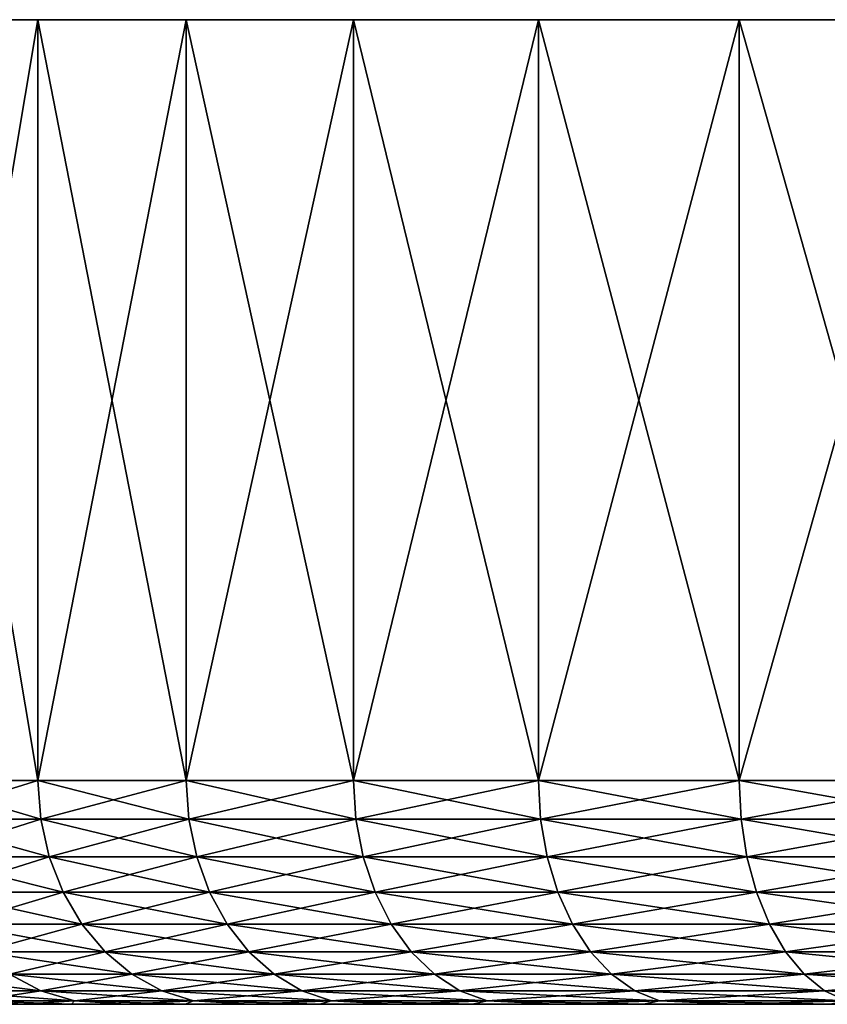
# Model space of a CAD drawing. Header units: metres. Extents: x -90 to 304, y -90 to 74.
# Tile 118 of 256: x 35 to 44, y 64 to 74. Entities that reach past the tile are written whole.
import ezdxf

# ---------------------------------------------------------------- set-up
doc = ezdxf.new("R2010")
doc.units = ezdxf.units.M
doc.layers.add('solid_21662050_350', color=7, linetype='CONTINUOUS')

msp = doc.modelspace()

# ---------------------------------------------------------------- linework, layer by layer
at = {"layer": 'solid_21662050_350'}
for points in [[(89.864159, 74.5, -2.851668), (30.135841, 74.5, -2.851668), (30, 74.5)], [(90, 74.5), (89.864159, 74.5, -2.851668), (30, 74.5)], [(30.135841, 74.5, 2.851668), (90, 74.5), (30, 74.5)], [(89.457863, 74.5, -5.677528), (30.542137, 74.5, -5.677528), (30.135841, 74.5, -2.851668)], [(89.864159, 74.5, -2.851668), (89.457863, 74.5, -5.677528), (30.135841, 74.5, -2.851668)], [(30.135841, 74.5, 2.851668), (89.864159, 74.5, 2.851668), (90, 74.5)], [(30.135841, 74.5, 2.851668), (30.542137, 74.5, 5.677528), (89.864159, 74.5, 2.851668)], [(88.78479, 74.5, -8.451977), (31.215212, 74.5, -8.451977), (30.542137, 74.5, -5.677528)], [(89.457863, 74.5, -5.677528), (88.78479, 74.5, -8.451977), (30.542137, 74.5, -5.677528)], [(30.542137, 74.5, 5.677528), (89.457863, 74.5, 5.677528), (89.864159, 74.5, 2.851668)], [(30.542137, 74.5, 5.677528), (31.215212, 74.5, 8.451977), (89.457863, 74.5, 5.677528)], [(87.851036, 74.5, -11.14988), (32.148964, 74.5, -11.14988), (31.215212, 74.5, -8.451977)], [(88.78479, 74.5, -8.451977), (87.851036, 74.5, -11.14988), (31.215212, 74.5, -8.451977)], [(31.215212, 74.5, 8.451977), (88.78479, 74.5, 8.451977), (89.457863, 74.5, 5.677528)], [(31.215212, 74.5, 8.451977), (32.148964, 74.5, 11.14988), (88.78479, 74.5, 8.451977)], [(86.665062, 74.5, -13.7468), (33.334938, 74.5, -13.7468), (32.148964, 74.5, -11.14988)], [(87.851036, 74.5, -11.14988), (86.665062, 74.5, -13.7468), (32.148964, 74.5, -11.14988)], [(32.148964, 74.5, 11.14988), (87.851036, 74.5, 11.14988), (88.78479, 74.5, 8.451977)], [(32.148964, 74.5, 11.14988), (33.334938, 74.5, 13.7468), (87.851036, 74.5, 11.14988)], [(85.23761, 74.5, -16.219219), (34.76239, 74.5, -16.219219), (33.334938, 74.5, -13.7468)], [(33.334938, 66, -13.746799), (33.334938, 74.5, -13.7468), (34.76239, 74.5, -16.219219)], [(86.665062, 74.5, -13.7468), (85.23761, 74.5, -16.219219), (33.334938, 74.5, -13.7468)], [(34.762398, 66, -16.219227), (33.334938, 66, -13.746799), (34.76239, 74.5, -16.219219)], [(33.334938, 74.5, 13.7468), (86.665062, 74.5, 13.7468), (87.851036, 74.5, 11.14988)], [(33.334938, 74.5, 13.7468), (34.76239, 74.5, 16.219219), (86.665062, 74.5, 13.7468)], [(34.762398, 66, 16.219227), (34.76239, 74.5, 16.219219), (33.334938, 74.5, 13.7468)], [(33.334938, 66, 13.746799), (34.762398, 66, 16.219227), (33.334938, 74.5, 13.7468)], [(83.581612, 74.5, -18.544743), (36.418385, 74.5, -18.544743), (34.76239, 74.5, -16.219219)], [(34.762398, 66, -16.219227), (34.76239, 74.5, -16.219219), (36.418385, 74.5, -18.544743)], [(85.23761, 74.5, -16.219219), (83.581612, 74.5, -18.544743), (34.76239, 74.5, -16.219219)], [(34.76239, 74.5, 16.219219), (85.23761, 74.5, 16.219219), (86.665062, 74.5, 13.7468)], [(34.76239, 74.5, 16.219219), (36.418385, 74.5, 18.544743), (85.23761, 74.5, 16.219219)], [(36.418407, 66, 18.544771), (36.418385, 74.5, 18.544743), (34.76239, 74.5, 16.219219)], [(34.762398, 66, 16.219227), (36.418407, 66, 18.544771), (34.76239, 74.5, 16.219219)], [(36.418407, 66, -18.544771), (34.762398, 66, -16.219227), (36.418385, 74.5, -18.544743)], [(81.712074, 74.5, -20.702314), (38.287926, 74.5, -20.702314), (36.418385, 74.5, -18.544743)], [(36.418407, 66, -18.544771), (36.418385, 74.5, -18.544743), (38.287926, 74.5, -20.702314)], [(83.581612, 74.5, -18.544743), (81.712074, 74.5, -20.702314), (36.418385, 74.5, -18.544743)], [(36.418385, 74.5, 18.544743), (83.581612, 74.5, 18.544743), (85.23761, 74.5, 16.219219)], [(36.418385, 74.5, 18.544743), (38.287926, 74.5, 20.702314), (83.581612, 74.5, 18.544743)], [(38.287979, 66, 20.702372), (38.287926, 74.5, 20.702314), (36.418385, 74.5, 18.544743)], [(36.418407, 66, 18.544771), (38.287979, 66, 20.702372), (36.418385, 74.5, 18.544743)], [(38.287979, 66, -20.702372), (36.418407, 66, -18.544771), (38.287926, 74.5, -20.702314)], [(79.645912, 74.5, -22.672407), (40.354088, 74.5, -22.672407), (38.287926, 74.5, -20.702314)], [(38.287979, 66, -20.702372), (38.287926, 74.5, -20.702314), (40.354088, 74.5, -22.672407)], [(81.712074, 74.5, -20.702314), (79.645912, 74.5, -22.672407), (38.287926, 74.5, -20.702314)], [(38.287926, 74.5, 20.702314), (81.712074, 74.5, 20.702314), (83.581612, 74.5, 18.544743)], [(38.287926, 74.5, 20.702314), (40.354088, 74.5, 22.672407), (81.712074, 74.5, 20.702314)], [(40.354179, 66, 22.672489), (40.354088, 74.5, 22.672407), (38.287926, 74.5, 20.702314)], [(38.287979, 66, 20.702372), (40.354179, 66, 22.672489), (38.287926, 74.5, 20.702314)], [(40.354179, 66, -22.672489), (38.287979, 66, -20.702372), (40.354088, 74.5, -22.672407)], [(77.401802, 74.5, -24.437208), (42.598198, 74.5, -24.437208), (40.354088, 74.5, -22.672407)], [(40.354179, 66, -22.672489), (40.354088, 74.5, -22.672407), (42.598198, 74.5, -24.437208)], [(79.645912, 74.5, -22.672407), (77.401802, 74.5, -24.437208), (40.354088, 74.5, -22.672407)], [(40.354088, 74.5, 22.672407), (79.645912, 74.5, 22.672407), (81.712074, 74.5, 20.702314)], [(40.354088, 74.5, 22.672407), (42.598198, 74.5, 24.437208), (79.645912, 74.5, 22.672407)], [(42.598293, 66, 24.437279), (42.598198, 74.5, 24.437208), (40.354088, 74.5, 22.672407)], [(40.354179, 66, 22.672489), (42.598293, 66, 24.437279), (40.354088, 74.5, 22.672407)], [(42.598293, 66, -24.437279), (40.354179, 66, -22.672489), (42.598198, 74.5, -24.437208)], [(75.000069, 74.5, -25.980717), (44.999928, 74.5, -25.980717), (42.598198, 74.5, -24.437208)], [(42.598293, 66, -24.437279), (42.598198, 74.5, -24.437208), (44.999928, 74.5, -25.980717)], [(77.401802, 74.5, -24.437208), (75.000069, 74.5, -25.980717), (42.598198, 74.5, -24.437208)], [(42.598198, 74.5, 24.437208), (77.401802, 74.5, 24.437208), (79.645912, 74.5, 22.672407)], [(42.598198, 74.5, 24.437208), (44.999928, 74.5, 25.980717), (77.401802, 74.5, 24.437208)], [(45, 66, 25.980762), (44.999928, 74.5, 25.980717), (42.598198, 74.5, 24.437208)], [(42.598293, 66, 24.437279), (45, 66, 25.980762), (42.598198, 74.5, 24.437208)], [(45, 66, -25.980762), (42.598293, 66, -24.437279), (44.999928, 74.5, -25.980717)], [(34.7939, 65.568886, 16.198977), (34.762398, 66, 16.219227), (33.334938, 66, 13.746799)], [(34.7939, 65.568886, 16.198977), (33.334938, 66, 13.746799), (33.368225, 65.568886, 13.729634)], [(33.368225, 65.568886, -13.729634), (33.334938, 66, -13.746799), (34.762398, 66, -16.219227)], [(33.368225, 65.568886, -13.729634), (34.762398, 66, -16.219227), (34.7939, 65.568886, -16.198977)], [(36.447845, 65.568886, 18.521618), (36.418407, 66, 18.544771), (34.762398, 66, 16.219227)], [(36.447845, 65.568886, 18.521618), (34.762398, 66, 16.219227), (34.7939, 65.568886, 16.198977)], [(34.7939, 65.568886, -16.198977), (34.762398, 66, -16.219227), (36.418407, 66, -18.544771)], [(34.7939, 65.568886, -16.198977), (36.418407, 66, -18.544771), (36.447845, 65.568886, -18.521618)], [(38.315083, 65.568886, 20.676525), (38.287979, 66, 20.702372), (36.418407, 66, 18.544771)], [(38.315083, 65.568886, 20.676525), (36.418407, 66, 18.544771), (36.447845, 65.568886, 18.521618)], [(36.447845, 65.568886, -18.521618), (36.418407, 66, -18.544771), (38.287979, 66, -20.702372)], [(36.447845, 65.568886, -18.521618), (38.287979, 66, -20.702372), (38.315083, 65.568886, -20.676525)], [(40.378704, 65.568886, 22.644182), (40.354179, 66, 22.672489), (38.287979, 66, 20.702372)], [(40.378704, 65.568886, 22.644182), (38.287979, 66, 20.702372), (38.315083, 65.568886, 20.676525)], [(38.315083, 65.568886, -20.676525), (38.287979, 66, -20.702372), (40.354179, 66, -22.672489)], [(38.315083, 65.568886, -20.676525), (40.354179, 66, -22.672489), (40.378704, 65.568886, -22.644182)], [(42.620018, 65.568886, 24.406771), (42.598293, 66, 24.437279), (40.354179, 66, 22.672489)], [(42.620018, 65.568886, 24.406771), (40.354179, 66, 22.672489), (40.378704, 65.568886, 22.644182)], [(40.378704, 65.568886, -22.644182), (40.354179, 66, -22.672489), (42.598293, 66, -24.437279)], [(40.378704, 65.568886, -22.644182), (42.598293, 66, -24.437279), (42.620018, 65.568886, -24.406771)], [(45.018726, 65.568886, 25.948328), (45, 66, 25.980762), (42.598293, 66, 24.437279)], [(45.018726, 65.568886, 25.948328), (42.598293, 66, 24.437279), (42.620018, 65.568886, 24.406771)], [(42.620018, 65.568886, -24.406771), (42.598293, 66, -24.437279), (45, 66, -25.980762)], [(42.620018, 65.568886, -24.406771), (45, 66, -25.980762), (45.018726, 65.568886, -25.948328)], [(33.368225, 65.568886, -13.729634), (34.7939, 65.568886, -16.198977), (33.468151, 65.147408, -13.67812)], [(33.368225, 65.568886, 13.729634), (33.468151, 65.147408, 13.67812), (34.888477, 65.147408, 16.138197)], [(34.7939, 65.568886, 16.198977), (33.368225, 65.568886, 13.729634), (34.888477, 65.147408, 16.138197)], [(34.7939, 65.568886, -16.198977), (34.888477, 65.147408, -16.138197), (33.468151, 65.147408, -13.67812)], [(34.7939, 65.568886, -16.198977), (36.447845, 65.568886, -18.521618), (34.888477, 65.147408, -16.138197)], [(34.7939, 65.568886, 16.198977), (34.888477, 65.147408, 16.138197), (36.536217, 65.147408, 18.452124)], [(36.447845, 65.568886, 18.521618), (34.7939, 65.568886, 16.198977), (36.536217, 65.147408, 18.452124)], [(36.447845, 65.568886, -18.521618), (36.536217, 65.147408, -18.452124), (34.888477, 65.147408, -16.138197)], [(36.447845, 65.568886, -18.521618), (38.315083, 65.568886, -20.676525), (36.536217, 65.147408, -18.452124)], [(36.447845, 65.568886, 18.521618), (36.536217, 65.147408, 18.452124), (38.396446, 65.147408, 20.598946)], [(38.315083, 65.568886, 20.676525), (36.447845, 65.568886, 18.521618), (38.396446, 65.147408, 20.598946)], [(38.315083, 65.568886, -20.676525), (38.396446, 65.147408, -20.598946), (36.536217, 65.147408, -18.452124)], [(38.315083, 65.568886, -20.676525), (40.378704, 65.568886, -22.644182), (38.396446, 65.147408, -20.598946)], [(38.315083, 65.568886, 20.676525), (38.396446, 65.147408, 20.598946), (40.452324, 65.147408, 22.559219)], [(40.378704, 65.568886, 22.644182), (38.315083, 65.568886, 20.676525), (40.452324, 65.147408, 22.559219)], [(40.378704, 65.568886, -22.644182), (40.452324, 65.147408, -22.559219), (38.396446, 65.147408, -20.598946)], [(40.378704, 65.568886, -22.644182), (42.620018, 65.568886, -24.406771), (40.452324, 65.147408, -22.559219)], [(40.378704, 65.568886, 22.644182), (40.452324, 65.147408, 22.559219), (42.68523, 65.147408, 24.315195)], [(42.620018, 65.568886, 24.406771), (40.378704, 65.568886, 22.644182), (42.68523, 65.147408, 24.315195)], [(42.620018, 65.568886, -24.406771), (42.68523, 65.147408, -24.315195), (40.452324, 65.147408, -22.559219)], [(42.620018, 65.568886, -24.406771), (45.018726, 65.568886, -25.948328), (42.68523, 65.147408, -24.315195)], [(42.620018, 65.568886, 24.406771), (42.68523, 65.147408, 24.315195), (45.074936, 65.147408, 25.850967)], [(45.018726, 65.568886, 25.948328), (42.620018, 65.568886, 24.406771), (45.074936, 65.147408, 25.850967)], [(45.018726, 65.568886, -25.948328), (45.074936, 65.147408, -25.850967), (42.68523, 65.147408, -24.315195)], [(33.468151, 65.147408, -13.67812), (34.888477, 65.147408, -16.138197), (33.631672, 64.751892, -13.593819)], [(33.468151, 65.147408, 13.67812), (33.631672, 64.751892, 13.593819), (35.043243, 64.751892, 16.038734)], [(34.888477, 65.147408, 16.138197), (33.468151, 65.147408, 13.67812), (35.043243, 64.751892, 16.038734)], [(34.888477, 65.147408, -16.138197), (35.043243, 64.751892, -16.038734), (33.631672, 64.751892, -13.593819)], [(34.888477, 65.147408, -16.138197), (36.536217, 65.147408, -18.452124), (35.043243, 64.751892, -16.038734)], [(34.888477, 65.147408, 16.138197), (35.043243, 64.751892, 16.038734), (36.680828, 64.751892, 18.3384)], [(36.536217, 65.147408, 18.452124), (34.888477, 65.147408, 16.138197), (36.680828, 64.751892, 18.3384)], [(36.536217, 65.147408, -18.452124), (36.680828, 64.751892, -18.3384), (35.043243, 64.751892, -16.038734)], [(36.536217, 65.147408, -18.452124), (38.396446, 65.147408, -20.598946), (36.680828, 64.751892, -18.3384)], [(36.536217, 65.147408, 18.452124), (36.680828, 64.751892, 18.3384), (38.529594, 64.751892, 20.471991)], [(38.396446, 65.147408, 20.598946), (36.536217, 65.147408, 18.452124), (38.529594, 64.751892, 20.471991)], [(38.396446, 65.147408, -20.598946), (38.529594, 64.751892, -20.471991), (36.680828, 64.751892, -18.3384)], [(38.396446, 65.147408, -20.598946), (40.452324, 65.147408, -22.559219), (38.529594, 64.751892, -20.471991)], [(38.396446, 65.147408, 20.598946), (38.529594, 64.751892, 20.471991), (40.5728, 64.751892, 22.420183)], [(40.452324, 65.147408, 22.559219), (38.396446, 65.147408, 20.598946), (40.5728, 64.751892, 22.420183)], [(40.452324, 65.147408, -22.559219), (40.5728, 64.751892, -22.420183), (38.529594, 64.751892, -20.471991)], [(40.452324, 65.147408, -22.559219), (42.68523, 65.147408, -24.315195), (40.5728, 64.751892, -22.420183)], [(40.452324, 65.147408, 22.559219), (40.5728, 64.751892, 22.420183), (42.791943, 64.751892, 24.165335)], [(42.68523, 65.147408, 24.315195), (40.452324, 65.147408, 22.559219), (42.791943, 64.751892, 24.165335)], [(42.68523, 65.147408, -24.315195), (42.791943, 64.751892, -24.165335), (40.5728, 64.751892, -22.420183)], [(42.68523, 65.147408, -24.315195), (45.074936, 65.147408, -25.850967), (42.791943, 64.751892, -24.165335)], [(42.68523, 65.147408, 24.315195), (42.791943, 64.751892, 24.165335), (45.166924, 64.751892, 25.691643)], [(45.074936, 65.147408, 25.850967), (42.68523, 65.147408, 24.315195), (45.166924, 64.751892, 25.691643)], [(45.074936, 65.147408, -25.850967), (45.166924, 64.751892, -25.691643), (42.791943, 64.751892, -24.165335)], [(33.631672, 64.751892, -13.593819), (35.043243, 64.751892, -16.038734), (33.853809, 64.394371, -13.479298)], [(33.631672, 64.751892, 13.593819), (33.853809, 64.394371, 13.479298), (35.25349, 64.394371, 15.903616)], [(35.043243, 64.751892, 16.038734), (33.631672, 64.751892, 13.593819), (35.25349, 64.394371, 15.903616)], [(35.043243, 64.751892, -16.038734), (35.25349, 64.394371, -15.903616), (33.853809, 64.394371, -13.479298)], [(35.043243, 64.751892, -16.038734), (36.680828, 64.751892, -18.3384), (35.25349, 64.394371, -15.903616)], [(35.043243, 64.751892, 16.038734), (35.25349, 64.394371, 15.903616), (36.877281, 64.394371, 18.183908)], [(36.680828, 64.751892, 18.3384), (35.043243, 64.751892, 16.038734), (36.877281, 64.394371, 18.183908)], [(36.680828, 64.751892, -18.3384), (36.877281, 64.394371, -18.183908), (35.25349, 64.394371, -15.903616)], [(36.680828, 64.751892, -18.3384), (38.529594, 64.751892, -20.471991), (36.877281, 64.394371, -18.183908)], [(36.680828, 64.751892, 18.3384), (36.877281, 64.394371, 18.183908), (38.710472, 64.394371, 20.299524)], [(38.529594, 64.751892, 20.471991), (36.680828, 64.751892, 18.3384), (38.710472, 64.394371, 20.299524)], [(38.529594, 64.751892, -20.471991), (38.710472, 64.394371, -20.299524), (36.877281, 64.394371, -18.183908)], [(38.529594, 64.751892, -20.471991), (40.5728, 64.751892, -22.420183), (38.710472, 64.394371, -20.299524)], [(38.529594, 64.751892, 20.471991), (38.710472, 64.394371, 20.299524), (40.736465, 64.394371, 22.231306)], [(40.5728, 64.751892, 22.420183), (38.529594, 64.751892, 20.471991), (40.736465, 64.394371, 22.231306)], [(40.5728, 64.751892, -22.420183), (40.736465, 64.394371, -22.231306), (38.710472, 64.394371, -20.299524)], [(40.5728, 64.751892, -22.420183), (42.791943, 64.751892, -24.165335), (40.736465, 64.394371, -22.231306)], [(40.5728, 64.751892, 22.420183), (40.736465, 64.394371, 22.231306), (42.936913, 64.394371, 23.961756)], [(42.791943, 64.751892, 24.165335), (40.5728, 64.751892, 22.420183), (42.936913, 64.394371, 23.961756)], [(42.791943, 64.751892, -24.165335), (42.936913, 64.394371, -23.961756), (40.736465, 64.394371, -22.231306)], [(42.791943, 64.751892, -24.165335), (45.166924, 64.751892, -25.691643), (42.936913, 64.394371, -23.961756)], [(42.791943, 64.751892, 24.165335), (42.936913, 64.394371, 23.961756), (45.291885, 64.394371, 25.475204)], [(45.166924, 64.751892, 25.691643), (42.791943, 64.751892, 24.165335), (45.291885, 64.394371, 25.475204)], [(45.166924, 64.751892, -25.691643), (45.291885, 64.394371, -25.475204), (42.936913, 64.394371, -23.961756)], [(33.853809, 64.394371, -13.479298), (35.25349, 64.394371, -15.903616), (34.127804, 64.085732, -13.338044)], [(33.853809, 64.394371, 13.479298), (34.127804, 64.085732, 13.338044), (35.512817, 64.085732, 15.736958)], [(35.25349, 64.394371, 15.903616), (33.853809, 64.394371, 13.479298), (35.512817, 64.085732, 15.736958)], [(35.25349, 64.394371, -15.903616), (35.512817, 64.085732, -15.736958), (34.127804, 64.085732, -13.338044)], [(35.25349, 64.394371, -15.903616), (36.877281, 64.394371, -18.183908), (35.512817, 64.085732, -15.736958)], [(35.25349, 64.394371, 15.903616), (35.512817, 64.085732, 15.736958), (37.119591, 64.085732, 17.993355)], [(36.877281, 64.394371, 18.183908), (35.25349, 64.394371, 15.903616), (37.119591, 64.085732, 17.993355)], [(36.877281, 64.394371, -18.183908), (37.119591, 64.085732, -17.993355), (35.512817, 64.085732, -15.736958)], [(36.877281, 64.394371, -18.183908), (38.710472, 64.394371, -20.299524), (37.119591, 64.085732, -17.993355)], [(36.877281, 64.394371, 18.183908), (37.119591, 64.085732, 17.993355), (38.933571, 64.085732, 20.0868)], [(38.710472, 64.394371, 20.299524), (36.877281, 64.394371, 18.183908), (38.933571, 64.085732, 20.0868)], [(38.710472, 64.394371, -20.299524), (38.933571, 64.085732, -20.0868), (37.119591, 64.085732, -17.993355)], [(38.710472, 64.394371, -20.299524), (40.736465, 64.394371, -22.231306), (38.933571, 64.085732, -20.0868)], [(38.710472, 64.394371, 20.299524), (38.933571, 64.085732, 20.0868), (40.938332, 64.085732, 21.998337)], [(40.736465, 64.394371, 22.231306), (38.710472, 64.394371, 20.299524), (40.938332, 64.085732, 21.998337)], [(40.736465, 64.394371, -22.231306), (40.938332, 64.085732, -21.998337), (38.933571, 64.085732, -20.0868)], [(40.736465, 64.394371, -22.231306), (42.936913, 64.394371, -23.961756), (40.938332, 64.085732, -21.998337)], [(40.736465, 64.394371, 22.231306), (40.938332, 64.085732, 21.998337), (43.115719, 64.085732, 23.710653)], [(42.936913, 64.394371, 23.961756), (40.736465, 64.394371, 22.231306), (43.115719, 64.085732, 23.710653)], [(42.936913, 64.394371, -23.961756), (43.115719, 64.085732, -23.710653), (40.938332, 64.085732, -21.998337)], [(42.936913, 64.394371, -23.961756), (45.291885, 64.394371, -25.475204), (43.115719, 64.085732, -23.710653)], [(42.936913, 64.394371, 23.961756), (43.115719, 64.085732, 23.710653), (45.446014, 64.085732, 25.208242)], [(45.291885, 64.394371, 25.475204), (42.936913, 64.394371, 23.961756), (45.446014, 64.085732, 25.208242)], [(45.291885, 64.394371, -25.475204), (45.446014, 64.085732, -25.208242), (43.115719, 64.085732, -23.710653)], [(34.127804, 64.085732, -13.338044), (35.512817, 64.085732, -15.736958), (34.445309, 63.835373, -13.174358)], [(34.127804, 64.085732, 13.338044), (34.445309, 63.835373, 13.174358), (35.813324, 63.835373, 15.543832)], [(35.512817, 64.085732, 15.736958), (34.127804, 64.085732, 13.338044), (35.813324, 63.835373, 15.543832)], [(35.512817, 64.085732, -15.736958), (35.813324, 63.835373, -15.543832), (34.445309, 63.835373, -13.174358)], [(35.512817, 64.085732, -15.736958), (37.119591, 64.085732, -17.993355), (35.813324, 63.835373, -15.543832)], [(35.512817, 64.085732, 15.736958), (35.813324, 63.835373, 15.543832), (37.400379, 63.835373, 17.772537)], [(37.119591, 64.085732, 17.993355), (35.512817, 64.085732, 15.736958), (37.400379, 63.835373, 17.772537)], [(37.119591, 64.085732, -17.993355), (37.400379, 63.835373, -17.772537), (35.813324, 63.835373, -15.543832)], [(37.119591, 64.085732, -17.993355), (38.933571, 64.085732, -20.0868), (37.400379, 63.835373, -17.772537)], [(37.119591, 64.085732, 17.993355), (37.400379, 63.835373, 17.772537), (39.192101, 63.835373, 19.840294)], [(38.933571, 64.085732, 20.0868), (37.119591, 64.085732, 17.993355), (39.192101, 63.835373, 19.840294)], [(38.933571, 64.085732, -20.0868), (39.192101, 63.835373, -19.840294), (37.400379, 63.835373, -17.772537)], [(38.933571, 64.085732, -20.0868), (40.938332, 64.085732, -21.998337), (39.192101, 63.835373, -19.840294)], [(38.933571, 64.085732, 20.0868), (39.192101, 63.835373, 19.840294), (41.17226, 63.835373, 21.728371)], [(40.938332, 64.085732, 21.998337), (38.933571, 64.085732, 20.0868), (41.17226, 63.835373, 21.728371)], [(40.938332, 64.085732, -21.998337), (41.17226, 63.835373, -21.728371), (39.192101, 63.835373, -19.840294)], [(40.938332, 64.085732, -21.998337), (43.115719, 64.085732, -23.710653), (41.17226, 63.835373, -21.728371)], [(40.938332, 64.085732, 21.998337), (41.17226, 63.835373, 21.728371), (43.322926, 63.835373, 23.419674)], [(43.115719, 64.085732, 23.710653), (40.938332, 64.085732, 21.998337), (43.322926, 63.835373, 23.419674)], [(43.115719, 64.085732, -23.710653), (43.322926, 63.835373, -23.419674), (41.17226, 63.835373, -21.728371)], [(43.115719, 64.085732, -23.710653), (45.446014, 64.085732, -25.208242), (43.322926, 63.835373, -23.419674)], [(43.115719, 64.085732, 23.710653), (43.322926, 63.835373, 23.419674), (45.624622, 63.835373, 24.898886)], [(45.446014, 64.085732, 25.208242), (43.115719, 64.085732, 23.710653), (45.624622, 63.835373, 24.898886)], [(45.446014, 64.085732, -25.208242), (45.624622, 63.835373, -24.898886), (43.322926, 63.835373, -23.419674)], [(33.30872, 63.835373, 10.685576), (33.675701, 63.650917, 10.53866), (34.796661, 63.650917, 12.993224)], [(34.445309, 63.835373, 13.174358), (33.30872, 63.835373, 10.685576), (34.796661, 63.650917, 12.993224)], [(34.445309, 63.835373, -13.174358), (34.796661, 63.650917, -12.993224), (33.675701, 63.650917, -10.53866)], [(34.445309, 63.835373, -13.174358), (35.813324, 63.835373, -15.543832), (34.796661, 63.650917, -12.993224)], [(34.445309, 63.835373, 13.174358), (34.796661, 63.650917, 12.993224), (36.14587, 63.650917, 15.330119)], [(35.813324, 63.835373, 15.543832), (34.445309, 63.835373, 13.174358), (36.14587, 63.650917, 15.330119)], [(35.813324, 63.835373, -15.543832), (36.14587, 63.650917, -15.330119), (34.796661, 63.650917, -12.993224)], [(35.813324, 63.835373, -15.543832), (37.400379, 63.835373, -17.772537), (36.14587, 63.650917, -15.330119)], [(35.813324, 63.835373, 15.543832), (36.14587, 63.650917, 15.330119), (37.711102, 63.650917, 17.528183)], [(37.400379, 63.835373, 17.772537), (35.813324, 63.835373, 15.543832), (37.711102, 63.650917, 17.528183)], [(37.400379, 63.835373, -17.772537), (37.711102, 63.650917, -17.528183), (36.14587, 63.650917, -15.330119)], [(37.400379, 63.835373, -17.772537), (39.192101, 63.835373, -19.840294), (37.711102, 63.650917, -17.528183)], [(37.400379, 63.835373, 17.772537), (37.711102, 63.650917, 17.528183), (39.478188, 63.650917, 19.567509)], [(39.192101, 63.835373, 19.840294), (37.400379, 63.835373, 17.772537), (39.478188, 63.650917, 19.567509)], [(39.192101, 63.835373, -19.840294), (39.478188, 63.650917, -19.567509), (37.711102, 63.650917, -17.528183)], [(39.192101, 63.835373, -19.840294), (41.17226, 63.835373, -21.728371), (39.478188, 63.650917, -19.567509)], [(39.192101, 63.835373, 19.840294), (39.478188, 63.650917, 19.567509), (41.431122, 63.650917, 21.429626)], [(41.17226, 63.835373, 21.728371), (39.192101, 63.835373, 19.840294), (41.431122, 63.650917, 21.429626)], [(41.17226, 63.835373, -21.728371), (41.431122, 63.650917, -21.429626), (39.478188, 63.650917, -19.567509)], [(41.17226, 63.835373, -21.728371), (43.322926, 63.835373, -23.419674), (41.431122, 63.650917, -21.429626)], [(41.17226, 63.835373, 21.728371), (41.431122, 63.650917, 21.429626), (43.552219, 63.650917, 23.097675)], [(43.322926, 63.835373, 23.419674), (41.17226, 63.835373, 21.728371), (43.552219, 63.650917, 23.097675)], [(43.322926, 63.835373, -23.419674), (43.552219, 63.650917, -23.097675), (41.431122, 63.650917, -21.429626)], [(43.322926, 63.835373, -23.419674), (45.624622, 63.835373, -24.898886), (43.552219, 63.650917, -23.097675)], [(43.322926, 63.835373, 23.419674), (43.552219, 63.650917, 23.097675), (45.822269, 63.650917, 24.556549)], [(45.624622, 63.835373, 24.898886), (43.322926, 63.835373, 23.419674), (45.822269, 63.650917, 24.556549)], [(45.624622, 63.835373, -24.898886), (45.822269, 63.650917, -24.556549), (43.552219, 63.650917, -23.097675)], [(33.675701, 63.650917, -10.53866), (34.796661, 63.650917, -12.993224), (34.06686, 63.537979, -10.382064)], [(33.675701, 63.650917, 10.53866), (34.06686, 63.537979, 10.382064), (35.171162, 63.537979, 12.800155)], [(34.796661, 63.650917, 12.993224), (33.675701, 63.650917, 10.53866), (35.171162, 63.537979, 12.800155)], [(34.796661, 63.650917, -12.993224), (35.171162, 63.537979, -12.800155), (34.06686, 63.537979, -10.382064)], [(34.796661, 63.650917, -12.993224), (36.14587, 63.650917, -15.330119), (35.171162, 63.537979, -12.800155)], [(34.796661, 63.650917, 12.993224), (35.171162, 63.537979, 12.800155), (36.500324, 63.537979, 15.102325)], [(36.14587, 63.650917, 15.330119), (34.796661, 63.650917, 12.993224), (36.500324, 63.537979, 15.102325)], [(36.14587, 63.650917, -15.330119), (36.500324, 63.537979, -15.102325), (35.171162, 63.537979, -12.800155)], [(36.14587, 63.650917, -15.330119), (37.711102, 63.650917, -17.528183), (36.500324, 63.537979, -15.102325)], [(36.14587, 63.650917, 15.330119), (36.500324, 63.537979, 15.102325), (38.042297, 63.537979, 17.267727)], [(37.711102, 63.650917, 17.528183), (36.14587, 63.650917, 15.330119), (38.042297, 63.537979, 17.267727)], [(37.711102, 63.650917, -17.528183), (38.042297, 63.537979, -17.267727), (36.500324, 63.537979, -15.102325)], [(37.711102, 63.650917, -17.528183), (39.478188, 63.650917, -19.567509), (38.042297, 63.537979, -17.267727)], [(37.711102, 63.650917, 17.528183), (38.042297, 63.537979, 17.267727), (39.783127, 63.537979, 19.276751)], [(39.478188, 63.650917, 19.567509), (37.711102, 63.650917, 17.528183), (39.783127, 63.537979, 19.276751)], [(39.478188, 63.650917, -19.567509), (39.783127, 63.537979, -19.276751), (38.042297, 63.537979, -17.267727)], [(39.478188, 63.650917, -19.567509), (41.431122, 63.650917, -21.429626), (39.783127, 63.537979, -19.276751)], [(39.478188, 63.650917, 19.567509), (39.783127, 63.537979, 19.276751), (41.707043, 63.537979, 21.1112)], [(41.431122, 63.650917, 21.429626), (39.478188, 63.650917, 19.567509), (41.707043, 63.537979, 21.1112)], [(41.431122, 63.650917, -21.429626), (41.707043, 63.537979, -21.1112), (39.783127, 63.537979, -19.276751)], [(41.431122, 63.650917, -21.429626), (43.552219, 63.650917, -23.097675), (41.707043, 63.537979, -21.1112)], [(41.431122, 63.650917, 21.429626), (41.707043, 63.537979, 21.1112), (43.796619, 63.537979, 22.754463)], [(43.552219, 63.650917, 23.097675), (41.431122, 63.650917, 21.429626), (43.796619, 63.537979, 22.754463)], [(43.552219, 63.650917, -23.097675), (43.796619, 63.537979, -22.754463), (41.707043, 63.537979, -21.1112)], [(43.552219, 63.650917, -23.097675), (45.822269, 63.650917, -24.556549), (43.796619, 63.537979, -22.754463)], [(43.552219, 63.650917, 23.097675), (43.796619, 63.537979, 22.754463), (46.03294, 63.537979, 24.191658)], [(45.822269, 63.650917, 24.556549), (43.552219, 63.650917, 23.097675), (46.03294, 63.537979, 24.191658)], [(32.5, 63.5), (47.000004, 63.5), (47.094791, 63.5, 1.567006)], [(32.5, 63.5), (32.532757, 63.5, -1.341784), (47.000004, 63.5)], [(32.532761, 63.5, 1.341804), (32.5, 63.5), (47.094791, 63.5, 1.567006)], [(32.532757, 63.5, -1.341784), (47.094791, 63.5, -1.567006), (47.000004, 63.5)], [(32.532757, 63.5, -1.341784), (32.63131, 63.5, -2.684103), (47.094791, 63.5, -1.567006)], [(32.631313, 63.5, 2.684134), (32.532761, 63.5, 1.341804), (47.094791, 63.5, 1.567006)], [(32.63131, 63.5, -2.684103), (47.377762, 63.5, -3.111131), (47.094791, 63.5, -1.567006)], [(32.63131, 63.5, -2.684103), (32.795818, 63.5, -4.022694), (47.377762, 63.5, -3.111131)], [(32.631313, 63.5, 2.684134), (47.094791, 63.5, 1.567006), (47.377762, 63.5, 3.111131)], [(32.795822, 63.5, 4.022728), (32.631313, 63.5, 2.684134), (47.377762, 63.5, 3.111131)], [(32.795818, 63.5, -4.022694), (47.84478, 63.5, -4.609843), (47.377762, 63.5, -3.111131)], [(32.795818, 63.5, -4.022694), (33.026081, 63.5, -5.353262), (47.84478, 63.5, -4.609843)], [(32.795822, 63.5, 4.022728), (47.377762, 63.5, 3.111131), (47.84478, 63.5, 4.609843)], [(33.026089, 63.5, 5.353295), (32.795822, 63.5, 4.022728), (47.84478, 63.5, 4.609843)], [(33.026081, 63.5, -5.353262), (48.489059, 63.5, -6.041371), (47.84478, 63.5, -4.609843)], [(33.026081, 63.5, -5.353262), (33.321533, 63.5, -6.671524), (48.489059, 63.5, -6.041371)], [(33.026089, 63.5, 5.353295), (47.84478, 63.5, 4.609843), (48.489059, 63.5, 6.041371)], [(33.321541, 63.5, 6.671554), (33.026089, 63.5, 5.353295), (48.489059, 63.5, 6.041371)], [(33.321533, 63.5, -6.671524), (49.301208, 63.5, -7.384834), (48.489059, 63.5, -6.041371)], [(33.321533, 63.5, -6.671524), (33.681263, 63.5, -7.973325), (49.301208, 63.5, -7.384834)], [(33.321541, 63.5, 6.671554), (48.489059, 63.5, 6.041371), (49.301208, 63.5, 7.384834)], [(33.681271, 63.5, 7.973351), (33.321541, 63.5, 6.671554), (49.301208, 63.5, 7.384834)], [(33.681263, 63.5, -7.973325), (50.269379, 63.5, -8.620612), (49.301208, 63.5, -7.384834)], [(33.681263, 63.5, -7.973325), (34.104244, 63.5, -9.255256), (50.269379, 63.5, -8.620612)], [(33.681271, 63.5, 7.973351), (49.301208, 63.5, 7.384834), (50.269379, 63.5, 8.620612)], [(34.104252, 63.5, 9.255278), (33.681271, 63.5, 7.973351), (50.269379, 63.5, 8.620612)], [(34.06686, 63.537979, -10.382064), (34.589546, 63.5, -10.514695), (34.104244, 63.5, -9.255256)], [(34.06686, 63.537979, -10.382064), (35.171162, 63.537979, -12.800155), (34.589546, 63.5, -10.514695)], [(34.06686, 63.537979, 10.382064), (34.104252, 63.5, 9.255278), (34.589554, 63.5, 10.514716)], [(34.06686, 63.537979, 10.382064), (34.589554, 63.5, 10.514716), (35.136189, 63.5, 11.749073)], [(35.171162, 63.537979, 12.800155), (34.06686, 63.537979, 10.382064), (35.136189, 63.5, 11.749073)], [(34.104244, 63.5, -9.255256), (51.379429, 63.5, -9.73066), (50.269379, 63.5, -8.620612)], [(34.104244, 63.5, -9.255256), (34.589546, 63.5, -10.514695), (51.379429, 63.5, -9.73066)], [(34.104252, 63.5, 9.255278), (50.269379, 63.5, 8.620612), (51.379429, 63.5, 9.73066)], [(34.589554, 63.5, 10.514716), (34.104252, 63.5, 9.255278), (51.379429, 63.5, 9.73066)], [(35.171162, 63.537979, -12.800155), (35.136177, 63.5, -11.749051), (34.589546, 63.5, -10.514695)], [(34.589546, 63.5, -10.514695), (52.615147, 63.5, -10.698783), (51.379429, 63.5, -9.73066)], [(34.589546, 63.5, -10.514695), (35.136177, 63.5, -11.749051), (52.615147, 63.5, -10.698783)], [(34.589554, 63.5, 10.514716), (51.379429, 63.5, 9.73066), (52.615147, 63.5, 10.698783)], [(34.589554, 63.5, 10.514716), (52.615147, 63.5, 10.698783), (53.958569, 63.5, 11.510911)], [(35.136189, 63.5, 11.749073), (34.589554, 63.5, 10.514716), (53.958569, 63.5, 11.510911)], [(35.171162, 63.537979, -12.800155), (35.742867, 63.5, -12.955364), (35.136177, 63.5, -11.749051)], [(35.136177, 63.5, -11.749051), (55.390125, 63.5, -12.155204), (53.958569, 63.5, -11.510911)], [(35.136177, 63.5, -11.749051), (35.742867, 63.5, -12.955364), (55.390125, 63.5, -12.155204)], [(35.136177, 63.5, -11.749051), (53.958569, 63.5, -11.510911), (52.615147, 63.5, -10.698783)], [(35.171162, 63.537979, 12.800155), (35.136189, 63.5, 11.749073), (35.742882, 63.5, 12.955387)], [(35.136189, 63.5, 11.749073), (53.958569, 63.5, 11.510911), (55.390125, 63.5, 12.155204)], [(35.136189, 63.5, 11.749073), (55.390125, 63.5, 12.155204), (56.888916, 63.5, 12.622246)], [(35.136189, 63.5, 11.749073), (56.888916, 63.5, 12.622246), (58.433056, 63.5, 12.905218)], [(35.742882, 63.5, 12.955387), (35.136189, 63.5, 11.749073), (58.433056, 63.5, 12.905218)], [(35.171162, 63.537979, -12.800155), (36.500324, 63.537979, -15.102325), (35.742867, 63.5, -12.955364)], [(35.171162, 63.537979, 12.800155), (35.742882, 63.5, 12.955387), (36.408089, 63.5, 14.130526)], [(36.500324, 63.537979, 15.102325), (35.171162, 63.537979, 12.800155), (36.408089, 63.5, 14.130526)], [(36.500324, 63.537979, -15.102325), (36.408077, 63.5, -14.130502), (35.742867, 63.5, -12.955364)], [(35.742867, 63.5, -12.955364), (60, 63.5, -13), (58.433056, 63.5, -12.905218)], [(35.742867, 63.5, -12.955364), (36.408077, 63.5, -14.130502), (60, 63.5, -13)], [(35.742867, 63.5, -12.955364), (58.433056, 63.5, -12.905218), (56.888916, 63.5, -12.622246)], [(35.742867, 63.5, -12.955364), (56.888916, 63.5, -12.622246), (55.390125, 63.5, -12.155204)], [(35.742882, 63.5, 12.955387), (58.433056, 63.5, 12.905218), (60, 63.5, 13)], [(83.591927, 63.5, 14.130502), (35.742882, 63.5, 12.955387), (60, 63.5, 13)], [(83.591927, 63.5, 14.130502), (36.408089, 63.5, 14.130526), (35.742882, 63.5, 12.955387)], [(36.500324, 63.537979, -15.102325), (37.130096, 63.5, -15.271458), (36.408077, 63.5, -14.130502)], [(36.408077, 63.5, -14.130502), (84.257118, 63.5, -12.955387), (60, 63.5, -13)], [(36.408077, 63.5, -14.130502), (83.591911, 63.5, -14.130526), (84.257118, 63.5, -12.955387)], [(36.408077, 63.5, -14.130502), (37.130096, 63.5, -15.271458), (83.591911, 63.5, -14.130526)], [(36.500324, 63.537979, 15.102325), (36.408089, 63.5, 14.130526), (37.130112, 63.5, 15.271482)], [(82.869904, 63.5, 15.271458), (37.130112, 63.5, 15.271482), (36.408089, 63.5, 14.130526)], [(83.591927, 63.5, 14.130502), (82.869904, 63.5, 15.271458), (36.408089, 63.5, 14.130526)], [(36.500324, 63.537979, -15.102325), (38.042297, 63.537979, -17.267727), (37.130096, 63.5, -15.271458)], [(36.500324, 63.537979, 15.102325), (37.130112, 63.5, 15.271482), (37.907196, 63.5, 16.375528)], [(38.042297, 63.537979, 17.267727), (36.500324, 63.537979, 15.102325), (37.907196, 63.5, 16.375528)], [(38.042297, 63.537979, -17.267727), (37.907177, 63.5, -16.375507), (37.130096, 63.5, -15.271458)], [(37.130096, 63.5, -15.271458), (82.869888, 63.5, -15.271482), (83.591911, 63.5, -14.130526)], [(37.130096, 63.5, -15.271458), (37.907177, 63.5, -16.375507), (82.869888, 63.5, -15.271482)], [(82.092819, 63.5, 16.375507), (37.907196, 63.5, 16.375528), (37.130112, 63.5, 15.271482)], [(82.869904, 63.5, 15.271458), (82.092819, 63.5, 16.375507), (37.130112, 63.5, 15.271482)], [(38.042297, 63.537979, -17.267727), (38.737503, 63.5, -17.440077), (37.907177, 63.5, -16.375507)], [(37.907177, 63.5, -16.375507), (82.092804, 63.5, -16.375528), (82.869888, 63.5, -15.271482)], [(37.907177, 63.5, -16.375507), (38.737503, 63.5, -17.440077), (82.092804, 63.5, -16.375528)], [(38.042297, 63.537979, 17.267727), (37.907196, 63.5, 16.375528), (38.737522, 63.5, 17.440096)], [(81.262497, 63.5, 17.440077), (38.737522, 63.5, 17.440096), (37.907196, 63.5, 16.375528)], [(82.092819, 63.5, 16.375507), (81.262497, 63.5, 17.440077), (37.907196, 63.5, 16.375528)], [(38.042297, 63.537979, -17.267727), (39.783127, 63.537979, -19.276751), (38.737503, 63.5, -17.440077)], [(38.042297, 63.537979, 17.267727), (38.737522, 63.5, 17.440096), (39.619137, 63.5, 18.462673)], [(39.783127, 63.537979, 19.276751), (38.042297, 63.537979, 17.267727), (39.619137, 63.5, 18.462673)], [(39.783127, 63.537979, -19.276751), (39.619118, 63.5, -18.462654), (38.737503, 63.5, -17.440077)], [(38.737503, 63.5, -17.440077), (81.262482, 63.5, -17.440096), (82.092804, 63.5, -16.375528)], [(38.737503, 63.5, -17.440077), (39.619118, 63.5, -18.462654), (81.262482, 63.5, -17.440096)], [(80.380882, 63.5, 18.462654), (39.619137, 63.5, 18.462673), (38.737522, 63.5, 17.440096)], [(81.262497, 63.5, 17.440077), (80.380882, 63.5, 18.462654), (38.737522, 63.5, 17.440096)], [(39.783127, 63.537979, -19.276751), (40.549889, 63.5, -19.44076), (39.619118, 63.5, -18.462654)], [(39.619118, 63.5, -18.462654), (80.380867, 63.5, -18.462673), (81.262482, 63.5, -17.440096)], [(39.619118, 63.5, -18.462654), (40.549889, 63.5, -19.44076), (80.380867, 63.5, -18.462673)], [(39.783127, 63.537979, 19.276751), (39.619137, 63.5, 18.462673), (40.549908, 63.5, 19.440779)], [(79.450111, 63.5, 19.44076), (40.549908, 63.5, 19.440779), (39.619137, 63.5, 18.462673)], [(80.380882, 63.5, 18.462654), (79.450111, 63.5, 19.44076), (39.619137, 63.5, 18.462673)], [(39.783127, 63.537979, -19.276751), (41.707043, 63.537979, -21.1112), (40.549889, 63.5, -19.44076)], [(39.783127, 63.537979, 19.276751), (40.549908, 63.5, 19.440779), (41.527573, 63.5, 20.372023)], [(41.707043, 63.537979, 21.1112), (39.783127, 63.537979, 19.276751), (41.527573, 63.5, 20.372023)], [(41.707043, 63.537979, -21.1112), (41.527554, 63.5, -20.372005), (40.549889, 63.5, -19.44076)], [(40.549889, 63.5, -19.44076), (79.450089, 63.5, -19.440779), (80.380867, 63.5, -18.462673)], [(40.549889, 63.5, -19.44076), (41.527554, 63.5, -20.372005), (79.450089, 63.5, -19.440779)], [(78.472443, 63.5, 20.372005), (41.527573, 63.5, 20.372023), (40.549908, 63.5, 19.440779)], [(79.450111, 63.5, 19.44076), (78.472443, 63.5, 20.372005), (40.549908, 63.5, 19.440779)], [(41.707043, 63.537979, -21.1112), (42.54974, 63.5, -21.254135), (41.527554, 63.5, -20.372005)], [(41.527554, 63.5, -20.372005), (78.472427, 63.5, -20.372023), (79.450089, 63.5, -19.440779)], [(41.527554, 63.5, -20.372005), (42.54974, 63.5, -21.254135), (78.472427, 63.5, -20.372023)], [(41.707043, 63.537979, 21.1112), (41.527573, 63.5, 20.372023), (42.549763, 63.5, 21.254152)], [(77.450256, 63.5, 21.254135), (42.549763, 63.5, 21.254152), (41.527573, 63.5, 20.372023)], [(78.472443, 63.5, 20.372005), (77.450256, 63.5, 21.254135), (41.527573, 63.5, 20.372023)], [(41.707043, 63.537979, -21.1112), (43.796619, 63.537979, -22.754463), (42.54974, 63.5, -21.254135)], [(41.707043, 63.537979, 21.1112), (42.549763, 63.5, 21.254152), (43.61401, 63.5, 22.085045)], [(43.796619, 63.537979, 22.754463), (41.707043, 63.537979, 21.1112), (43.61401, 63.5, 22.085045)], [(43.796619, 63.537979, -22.754463), (43.613987, 63.5, -22.085028), (42.54974, 63.5, -21.254135)], [(42.54974, 63.5, -21.254135), (77.450241, 63.5, -21.254152), (78.472427, 63.5, -20.372023)], [(42.54974, 63.5, -21.254135), (43.613987, 63.5, -22.085028), (77.450241, 63.5, -21.254152)], [(76.386009, 63.5, 22.085028), (43.61401, 63.5, 22.085045), (42.549763, 63.5, 21.254152)], [(77.450256, 63.5, 21.254135), (76.386009, 63.5, 22.085028), (42.549763, 63.5, 21.254152)]]:
    msp.add_3dface(points, dxfattribs=at)

doc.saveas('drawing.dxf')
